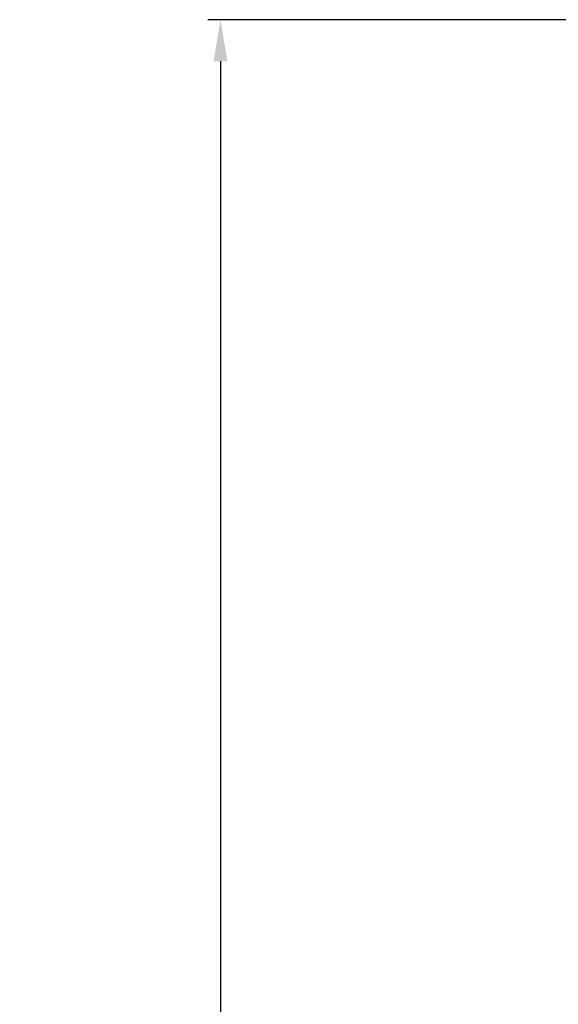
# Model space of a CAD drawing. Header units: millimetres. Extents: x 237 to 341, y 277 to 616.
# Tile 2 of 12: x 237 to 280, y 371 to 449. Entities that reach past the tile are written whole.
import ezdxf

# ---------------------------------------------------------------- set-up
doc = ezdxf.new("R2010")
doc.units = ezdxf.units.MM
doc.header["$PDSIZE"] = -1
doc.dimstyles.new('ISO-25', dxfattribs={"dimtxt": 2.5, "dimasz": 2.5, "dimexe": 1.25, "dimexo": 0.625, "dimtad": 1, "dimtxsty": 'Standard', "dimcen": 2.5, "dimadec": 0, "dimazin": 0, "dimtfac": 1, "dimtmove": 0, "dimatfit": 3, "dimfxl": 1, "dimarcsym": 0})

# ---------------------------------------------------------------- blocks, each defined once
blk = doc.blocks.new('*D1')
at = {"color": 0, "lineweight": -2, "transparency": 16777216}
for p, q in [((294.281, 448.71), (251.79, 448.71)), ((252.79, 445.408), (252.79, 280.776)), ((279.676, 277.474), (251.79, 277.474))]:
    blk.add_line(p, q, dxfattribs=at)
at = {"color": 0, "transparency": 16777216}
for points in [[(252.24, 445.408), (253.341, 445.408), (252.79, 448.71)], [(252.24, 280.776), (253.341, 280.776), (252.79, 277.474)]]:
    blk.add_solid(points, dxfattribs=at)
at = {"layer": 'Defpoints', "color": 0, "transparency": 16777216}
for p in [(295.281, 448.71), (252.79, 277.474), (280.676, 277.474)]:
    blk.add_point(p, dxfattribs=at)
at = {"color": 0, "transparency": 16777216, "insert": (239.147, 363.084), "char_height": 3.5, "attachment_point": 5, "rotation": 90}
blk.add_mtext('850', dxfattribs=at)

msp = doc.modelspace()

# ---------------------------------------------------------------- dimensions: what is measured, and where the dimension line sits
dim = msp.add_linear_dim(base=(252.7904, 277.4739), p1=(295.2813, 448.7102), p2=(280.6765, 277.4739), angle=90, text='850', dimstyle='ISO-25', override={"dimtxt": 3.5, "dimasz": 3.302, "dimexe": 1, "dimexo": 1, "dimgap": 1.524, "dimtih": 1, "dimtoh": 1, "dimlfac": 5, "dimzin": 0, "dimadec": 2, "dimtmove": 2, "dimtzin": 0})
dim.commit()
dim.dimension.update_dxf_attribs({"geometry": '*D1', "text_midpoint": (239.1465, 363.0841), "dimtype": 160, "text_rotation": 90})

doc.saveas('drawing.dxf')
